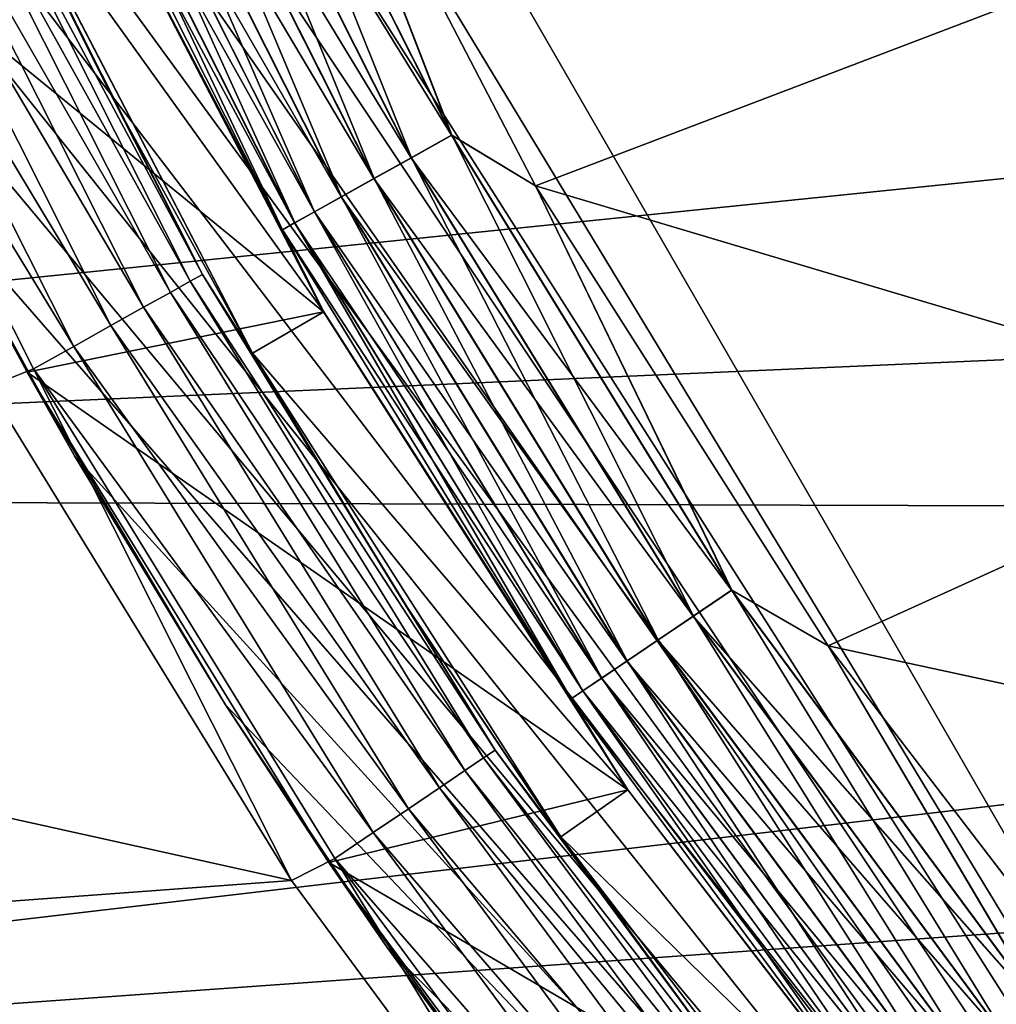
# Model space of a CAD drawing. Header units: metres. Extents: x -17 to 65, y -30 to 30.
# Tile 20 of 256: x -7.2 to -6, y -4.8 to -3.6. Entities that reach past the tile are written whole.
import ezdxf

# ---------------------------------------------------------------- set-up
doc = ezdxf.new("R2010")
doc.units = ezdxf.units.M
doc.layers.add('solid_508461', color=7, linetype='CONTINUOUS')

msp = doc.modelspace()

# ---------------------------------------------------------------- linework, layer by layer
at = {"layer": 'solid_508461'}
for points in [[(-5.022713, -4.384698, -44.5), (-4.776725, -6.72647, -44.5), (-8.213656, -0.77353, -44.5)], [(-8.213656, -0.77353, -38.5), (-8.213656, -0.77353, -44.5), (-4.776725, -6.72647, -44.5)], [(-5.395733, -3.916543, -44.5), (-5.022713, -4.384698, -44.5), (-8.213656, -0.77353, -44.5)], [(-5.725259, -3.416818, -44.5), (-5.395733, -3.916543, -44.5), (-8.213656, -0.77353, -44.5)], [(-8.213656, -0.77353, -38.5), (-4.776725, -6.72647, -44.5), (-4.776725, -6.72647, -38.5)], [(-8.172846, -1.125654, -38.5), (-8.213656, -0.77353, -38.5), (-4.776725, -6.72647, -38.5)], [(-8.172846, -1.125654, -38.5), (-4.776725, -6.72647, -38.5), (-8.116938, -1.475718, -38.5)], [(-8.116938, -1.475718, -38.5), (-4.776725, -6.72647, -38.5), (-8.046058, -1.823041, -38.5)], [(-8.046058, -1.823041, -38.5), (-4.776725, -6.72647, -38.5), (-7.960353, -2.166858, -38.5)], [(-7.960353, -2.166858, -38.5), (-4.776725, -6.72647, -38.5), (-7.859879, -2.506941, -38.5)], [(-7.859879, -2.506941, -38.5), (-4.776725, -6.72647, -38.5), (-7.744938, -2.842256, -38.5)], [(-7.744938, -2.842256, -38.5), (-4.776725, -6.72647, -38.5), (-7.615725, -3.172258, -38.5)], [(-6.978668, -3.154557, -23.694235), (-6.686002, -3.735025, -23.694235), (-7.03, -3.17776, -23.677141)], [(-6.978352, -3.154414, -26.005695), (-7.029702, -3.177626, -26.022724), (-6.734896, -3.762339, -26.022724)], [(-6.978668, -3.154557, -23.694235), (-6.889655, -3.208215, -23.700001), (-6.686002, -3.735025, -23.694235)], [(-6.685699, -3.734856, -26.005695), (-6.889654, -3.208216, -26), (-6.978352, -3.154414, -26.005695)], [(-6.685699, -3.734856, -26.005695), (-6.978352, -3.154414, -26.005695), (-6.734896, -3.762339, -26.022724)], [(-7.615725, -3.172258, -38.5), (-4.776725, -6.72647, -38.5), (-7.472429, -3.496471, -38.5)], [(-7.03, -3.17776, -23.677141), (-6.735181, -3.762498, -23.677141), (-7.077301, -3.199142, -23.649376)], [(-7.029702, -3.177626, -26.022724), (-7.077034, -3.199021, -26.050428), (-6.780242, -3.787671, -26.050428)], [(-6.686002, -3.735025, -23.694235), (-6.735181, -3.762498, -23.677141), (-7.03, -3.17776, -23.677141)], [(-6.734896, -3.762339, -26.022724), (-7.029702, -3.177626, -26.022724), (-6.780242, -3.787671, -26.050428)], [(-7.077301, -3.199142, -23.649376), (-6.780499, -3.787814, -23.649376), (-7.118751, -3.217878, -23.612007)], [(-7.077034, -3.199021, -26.050428), (-7.118524, -3.217775, -26.087744), (-6.819993, -3.809876, -26.087744)], [(-6.735181, -3.762498, -23.677141), (-6.780499, -3.787814, -23.649376), (-7.077301, -3.199142, -23.649376)], [(-6.780242, -3.787671, -26.050428), (-7.077034, -3.199021, -26.050428), (-6.819993, -3.809876, -26.087744)], [(-5.967994, -3.561675, -23.700001), (-6.583721, -3.796659, -23.700001), (-6.889655, -3.208215, -23.700001)], [(-6.686002, -3.735025, -23.694235), (-6.889655, -3.208215, -23.700001), (-6.583721, -3.796659, -23.700001)], [(-5.967994, -3.561675, -26), (-6.889654, -3.208216, -26), (-6.58372, -3.796659, -26)], [(-6.685699, -3.734856, -26.005695), (-6.58372, -3.796659, -26), (-6.889654, -3.208216, -26)], [(-7.118751, -3.217878, -23.612007), (-6.82021, -3.809998, -23.612007), (-7.152753, -3.233248, -23.566475)], [(-7.118524, -3.217775, -26.087744), (-7.152575, -3.233168, -26.13323), (-6.852615, -3.828101, -26.13323)], [(-6.780499, -3.787814, -23.649376), (-6.82021, -3.809998, -23.612007), (-7.118751, -3.217878, -23.612007)], [(-6.819993, -3.809876, -26.087744), (-7.118524, -3.217775, -26.087744), (-6.852615, -3.828101, -26.13323)], [(-7.152753, -3.233248, -23.566475), (-6.852787, -3.828197, -23.566475), (-7.177999, -3.24466, -23.514532)], [(-7.152575, -3.233168, -26.13323), (-7.177876, -3.244604, -26.185141), (-6.876855, -3.841642, -26.185141)], [(-6.82021, -3.809998, -23.612007), (-6.852787, -3.828197, -23.566475), (-7.152753, -3.233248, -23.566475)], [(-6.852615, -3.828101, -26.13323), (-7.152575, -3.233168, -26.13323), (-6.876855, -3.841642, -26.185141)], [(-7.177999, -3.24466, -23.514532), (-6.876974, -3.841708, -23.514532), (-7.193515, -3.251674, -23.458179)], [(-7.177876, -3.244604, -26.185141), (-7.193452, -3.251646, -26.241472), (-6.891779, -3.849979, -26.241472)], [(-6.852787, -3.828197, -23.566475), (-6.876974, -3.841708, -23.514532), (-7.177999, -3.24466, -23.514532)], [(-6.876855, -3.841642, -26.185141), (-7.177876, -3.244604, -26.185141), (-6.891779, -3.849979, -26.241472)], [(-7.193515, -3.251674, -23.458179), (-6.891839, -3.850012, -23.458179), (-7.159832, -3.338684, -23.4)], [(-6.876974, -3.841708, -23.514532), (-6.891839, -3.850012, -23.458179), (-7.193515, -3.251674, -23.458179)], [(-6.891779, -3.849979, -26.241472), (-7.193452, -3.251646, -26.241472), (-7.159832, -3.338684, -26.299999)], [(-7.33578, -3.315981, -26.866476), (-7.310534, -3.30457, -26.814533), (-7.003951, -3.912642, -26.814533)], [(-7.310534, -3.30457, -26.814533), (-7.295018, -3.297556, -26.758181), (-6.989085, -3.904337, -26.758181)], [(-7.003951, -3.912642, -26.814533), (-7.310534, -3.30457, -26.814533), (-6.989085, -3.904337, -26.758181)], [(-7.295018, -3.297556, -26.758181), (-7.250463, -3.380946, -26.700001), (-7.096087, -3.693989, -26.700001)], [(-6.989085, -3.904337, -26.758181), (-7.295018, -3.297556, -26.758181), (-7.096087, -3.693989, -26.700001)], [(-7.369782, -3.331352, -26.912006), (-7.33578, -3.315981, -26.866476), (-7.028138, -3.926153, -26.866476)], [(-7.028138, -3.926153, -26.866476), (-7.33578, -3.315981, -26.866476), (-7.003951, -3.912642, -26.814533)], [(-7.517609, -3.398247, -29.5), (-6.841623, -3.949961, -29.5), (-7.159811, -3.338727, -29.5)], [(-7.411232, -3.350088, -26.949375), (-7.369782, -3.331352, -26.912006), (-7.060714, -3.944351, -26.912006)], [(-7.060714, -3.944351, -26.912006), (-7.369782, -3.331352, -26.912006), (-7.028138, -3.926153, -26.866476)], [(-7.159837, -3.338668, -22.5), (-6.841588, -3.950022, -22.5), (-7.250535, -3.3808, -22.5)], [(-6.841601, -3.95, -23.4), (-6.841588, -3.950022, -22.5), (-7.159837, -3.338668, -22.5)], [(-6.841601, -3.95, -23.4), (-7.159837, -3.338668, -22.5), (-7.159832, -3.338684, -23.4)], [(-7.159832, -3.338684, -26.299999), (-7.159811, -3.338727, -29.5), (-6.841623, -3.949961, -29.5)], [(-6.841601, -3.95, -26.299999), (-7.159832, -3.338684, -26.299999), (-6.841623, -3.949961, -29.5)], [(-6.891779, -3.849979, -26.241472), (-7.159832, -3.338684, -26.299999), (-6.841601, -3.95, -26.299999)], [(-6.891839, -3.850012, -23.458179), (-6.841601, -3.95, -23.4), (-7.159832, -3.338684, -23.4)], [(-7.458533, -3.371469, -26.97714), (-7.411232, -3.350088, -26.949375), (-7.100425, -3.966536, -26.949375)], [(-7.100425, -3.966536, -26.949375), (-7.411232, -3.350088, -26.949375), (-7.060714, -3.944351, -26.912006)], [(-10.101847, -3.372689, 8.5), (-9.797838, -4.17432, 8.5), (-3.727352, -3.553786, 8.5)], [(-7.509865, -3.394673, -26.994236), (-7.458533, -3.371469, -26.97714), (-7.145743, -3.991852, -26.97714)], [(-7.145743, -3.991852, -26.97714), (-7.458533, -3.371469, -26.97714), (-7.100425, -3.966536, -26.949375)], [(-7.250463, -3.380946, -26.700001), (-7.250535, -3.3808, -22.5), (-6.928226, -3.999955, -22.5)], [(-6.841588, -3.950022, -22.5), (-6.928226, -3.999955, -22.5), (-7.250535, -3.3808, -22.5)], [(-7.096087, -3.693989, -26.700001), (-7.250463, -3.380946, -26.700001), (-6.928226, -3.999955, -22.5)], [(-7.517609, -3.398247, -29.5), (-7.20237, -4.023468, -29.5), (-6.841623, -3.949961, -29.5)], [(-7.31526, -3.814369, -38.5), (-7.20237, -4.023468, -29.5), (-7.517609, -3.398247, -29.5)], [(-7.194922, -4.019325, -26.994236), (-7.249757, -4.041166, -27), (-7.509865, -3.394673, -26.994236)], [(-7.194922, -4.019325, -26.994236), (-7.509865, -3.394673, -26.994236), (-7.145743, -3.991852, -26.97714)], [(-7.472429, -3.496471, -38.5), (-4.776725, -6.72647, -38.5), (-7.31526, -3.814369, -38.5)], [(-9.797838, -4.17432, 8.5), (-3.372481, -3.892155, 8.5), (-3.727352, -3.553786, 8.5)], [(-5.967994, -3.561675, -23.700001), (-5.624497, -4.082587, -23.700001), (-6.583721, -3.796659, -23.700001)], [(-5.624497, -4.082587, -26), (-5.967994, -3.561675, -26), (-6.58372, -3.796659, -26)], [(-6.928203, -4, -26.700001), (-7.096087, -3.693989, -26.700001), (-6.928226, -3.999955, -22.5)], [(-6.989085, -3.904337, -26.758181), (-7.096087, -3.693989, -26.700001), (-6.928203, -4, -26.700001)], [(-6.686002, -3.735025, -23.694235), (-6.345164, -4.288582, -23.694235), (-6.735181, -3.762498, -23.677141)], [(-6.685699, -3.734856, -26.005695), (-6.734896, -3.762339, -26.022724), (-6.391565, -4.319944, -26.022724)], [(-6.686002, -3.735025, -23.694235), (-6.583721, -3.796659, -23.700001), (-6.345164, -4.288582, -23.694235)], [(-6.344876, -4.288388, -26.005695), (-6.58372, -3.796659, -26), (-6.685699, -3.734856, -26.005695)], [(-6.344876, -4.288388, -26.005695), (-6.685699, -3.734856, -26.005695), (-6.391565, -4.319944, -26.022724)], [(-6.735181, -3.762498, -23.677141), (-6.391836, -4.320127, -23.677141), (-6.780499, -3.787814, -23.649376)], [(-6.734896, -3.762339, -26.022724), (-6.780242, -3.787671, -26.050428), (-6.434599, -4.34903, -26.050428)], [(-6.345164, -4.288582, -23.694235), (-6.391836, -4.320127, -23.677141), (-6.735181, -3.762498, -23.677141)], [(-6.391565, -4.319944, -26.022724), (-6.734896, -3.762339, -26.022724), (-6.434599, -4.34903, -26.050428)], [(-6.780499, -3.787814, -23.649376), (-6.434843, -4.349195, -23.649376), (-6.82021, -3.809998, -23.612007)], [(-6.780242, -3.787671, -26.050428), (-6.819993, -3.809876, -26.087744), (-6.472323, -4.374527, -26.087744)], [(-6.391836, -4.320127, -23.677141), (-6.434843, -4.349195, -23.649376), (-6.780499, -3.787814, -23.649376)], [(-6.434599, -4.34903, -26.050428), (-6.780242, -3.787671, -26.050428), (-6.472323, -4.374527, -26.087744)], [(-5.624497, -4.082587, -23.700001), (-6.227552, -4.356326, -23.700001), (-6.583721, -3.796659, -23.700001)], [(-6.345164, -4.288582, -23.694235), (-6.583721, -3.796659, -23.700001), (-6.227552, -4.356326, -23.700001)], [(-5.624497, -4.082587, -26), (-6.58372, -3.796659, -26), (-6.227551, -4.356326, -26)], [(-6.344876, -4.288388, -26.005695), (-6.227551, -4.356326, -26), (-6.58372, -3.796659, -26)], [(-7.31526, -3.814369, -38.5), (-4.776725, -6.72647, -38.5), (-7.144711, -4.125, -38.5)], [(-7.31526, -3.814369, -38.5), (-7.144711, -4.125, -38.5), (-7.20237, -4.023468, -29.5)], [(-6.82021, -3.809998, -23.612007), (-6.47253, -4.374667, -23.612007), (-6.852787, -3.828197, -23.566475)], [(-6.819993, -3.809876, -26.087744), (-6.852615, -3.828101, -26.13323), (-6.503284, -4.395452, -26.13323)], [(-6.434843, -4.349195, -23.649376), (-6.47253, -4.374667, -23.612007), (-6.82021, -3.809998, -23.612007)], [(-6.472323, -4.374527, -26.087744), (-6.819993, -3.809876, -26.087744), (-6.503284, -4.395452, -26.13323)], [(-6.852787, -3.828197, -23.566475), (-6.503446, -4.395562, -23.566475), (-6.876974, -3.841708, -23.514532)], [(-6.852615, -3.828101, -26.13323), (-6.876855, -3.841642, -26.185141), (-6.526288, -4.411001, -26.185141)], [(-6.47253, -4.374667, -23.612007), (-6.503446, -4.395562, -23.566475), (-6.852787, -3.828197, -23.566475)], [(-6.503284, -4.395452, -26.13323), (-6.852615, -3.828101, -26.13323), (-6.526288, -4.411001, -26.185141)], [(-6.876974, -3.841708, -23.514532), (-6.5264, -4.411076, -23.514532), (-6.891839, -3.850012, -23.458179)], [(-6.876855, -3.841642, -26.185141), (-6.891779, -3.849979, -26.241472), (-6.540451, -4.420573, -26.241472)], [(-6.503446, -4.395562, -23.566475), (-6.5264, -4.411076, -23.514532), (-6.876974, -3.841708, -23.514532)], [(-6.526288, -4.411001, -26.185141), (-6.876855, -3.841642, -26.185141), (-6.540451, -4.420573, -26.241472)], [(-6.891839, -3.850012, -23.458179), (-6.540507, -4.420611, -23.458179), (-6.841601, -3.95, -23.4)], [(-6.5264, -4.411076, -23.514532), (-6.540507, -4.420611, -23.458179), (-6.891839, -3.850012, -23.458179)], [(-6.540451, -4.420573, -26.241472), (-6.891779, -3.849979, -26.241472), (-6.841601, -3.95, -26.299999)], [(-9.797838, -4.17432, 8.5), (-2.987211, -4.195131, 8.5), (-3.372481, -3.892155, 8.5)], [(-7.003951, -3.912642, -26.814533), (-6.989085, -3.904337, -26.758181), (-6.632796, -4.482988, -26.758181)], [(-6.989085, -3.904337, -26.758181), (-6.928203, -4, -26.700001), (-6.747131, -4.298397, -26.700001)], [(-6.632796, -4.482988, -26.758181), (-6.989085, -3.904337, -26.758181), (-6.747131, -4.298397, -26.700001)], [(-7.028138, -3.926153, -26.866476), (-7.003951, -3.912642, -26.814533), (-6.646904, -4.492523, -26.814533)], [(-6.646904, -4.492523, -26.814533), (-7.003951, -3.912642, -26.814533), (-6.632796, -4.482988, -26.758181)], [(-7.060714, -3.944351, -26.912006), (-7.028138, -3.926153, -26.866476), (-6.669858, -4.508037, -26.866476)], [(-6.669858, -4.508037, -26.866476), (-7.028138, -3.926153, -26.866476), (-6.646904, -4.492523, -26.814533)], [(-7.20237, -4.023468, -29.5), (-6.471276, -4.531293, -29.5), (-6.841623, -3.949961, -29.5)], [(-7.100425, -3.966536, -26.949375), (-7.060714, -3.944351, -26.912006), (-6.700773, -4.528932, -26.912006)], [(-6.700773, -4.528932, -26.912006), (-7.060714, -3.944351, -26.912006), (-6.669858, -4.508037, -26.866476)], [(-6.841588, -3.950022, -22.5), (-6.471313, -4.531234, -22.5), (-6.928226, -3.999955, -22.5)], [(-6.841601, -3.95, -26.299999), (-6.841623, -3.949961, -29.5), (-6.471276, -4.531293, -29.5)], [(-6.471301, -4.531254, -23.4), (-6.841588, -3.950022, -22.5), (-6.841601, -3.95, -23.4)], [(-6.471301, -4.531254, -26.299999), (-6.841601, -3.95, -26.299999), (-6.471276, -4.531293, -29.5)], [(-6.540451, -4.420573, -26.241472), (-6.841601, -3.95, -26.299999), (-6.471301, -4.531254, -26.299999)], [(-6.540507, -4.420611, -23.458179), (-6.471301, -4.531254, -23.4), (-6.841601, -3.95, -23.4)], [(-6.471301, -4.531254, -23.4), (-6.471313, -4.531234, -22.5), (-6.841588, -3.950022, -22.5)], [(-7.145743, -3.991852, -26.97714), (-7.100425, -3.966536, -26.949375), (-6.738461, -4.554404, -26.949375)], [(-6.738461, -4.554404, -26.949375), (-7.100425, -3.966536, -26.949375), (-6.700773, -4.528932, -26.912006)], [(-7.194922, -4.019325, -26.994236), (-7.145743, -3.991852, -26.97714), (-6.781468, -4.583472, -26.97714)], [(-6.781468, -4.583472, -26.97714), (-7.145743, -3.991852, -26.97714), (-6.738461, -4.554404, -26.949375)], [(-6.928203, -4, -26.700001), (-6.928226, -3.999955, -22.5), (-6.553173, -4.58868, -22.5)], [(-6.471313, -4.531234, -22.5), (-6.553173, -4.58868, -22.5), (-6.928226, -3.999955, -22.5)], [(-6.747131, -4.298397, -26.700001), (-6.928203, -4, -26.700001), (-6.553173, -4.58868, -22.5)], [(-7.194922, -4.019325, -26.994236), (-6.880823, -4.641576, -27), (-7.249757, -4.041166, -27)], [(-7.20237, -4.023468, -29.5), (-6.835188, -4.619817, -29.5), (-6.471276, -4.531293, -29.5)], [(-6.960972, -4.428015, -38.5), (-6.835188, -4.619817, -29.5), (-7.20237, -4.023468, -29.5)], [(-7.144711, -4.125, -38.5), (-6.960972, -4.428015, -38.5), (-7.20237, -4.023468, -29.5)], [(-6.82814, -4.615017, -26.994236), (-6.880823, -4.641576, -27), (-7.194922, -4.019325, -26.994236)], [(-6.82814, -4.615017, -26.994236), (-7.194922, -4.019325, -26.994236), (-6.781468, -4.583472, -26.97714)], [(-7.249757, -4.041166, -27), (-6.880823, -4.641576, -27), (-9.521843, -4.056733, -27)], [(-6.880823, -4.641576, -27), (-9.164519, -4.809785, -27), (-9.521843, -4.056733, -27)], [(-5.624497, -4.082587, -23.700001), (-5.235662, -4.570592, -23.700001), (-6.227552, -4.356326, -23.700001)], [(-5.235662, -4.570592, -26), (-5.624497, -4.082587, -26), (-6.227551, -4.356326, -26)], [(-7.144711, -4.125, -38.5), (-4.776725, -6.72647, -38.5), (-6.960972, -4.428015, -38.5)], [(-9.797838, -4.17432, 8.5), (-9.430158, -4.949199, 8.5), (-2.987211, -4.195131, 8.5)], [(-9.430158, -4.949199, 8.5), (-2.575148, -4.459941, 8.5), (-2.987211, -4.195131, 8.5)], [(-6.553216, -4.588612, -26.700001), (-6.747131, -4.298397, -26.700001), (-6.553173, -4.58868, -22.5)], [(-6.632796, -4.482988, -26.758181), (-6.747131, -4.298397, -26.700001), (-6.553216, -4.588612, -26.700001)], [(-6.345164, -4.288582, -23.694235), (-5.958608, -4.81124, -23.694235), (-6.391836, -4.320127, -23.677141)], [(-6.344876, -4.288388, -26.005695), (-6.391565, -4.319944, -26.022724), (-6.002182, -4.846424, -26.022724)], [(-6.345164, -4.288582, -23.694235), (-6.227552, -4.356326, -23.700001), (-5.958608, -4.81124, -23.694235)], [(-5.958338, -4.811022, -26.005695), (-6.227551, -4.356326, -26), (-6.344876, -4.288388, -26.005695)], [(-5.958338, -4.811022, -26.005695), (-6.344876, -4.288388, -26.005695), (-6.002182, -4.846424, -26.022724)], [(-6.391836, -4.320127, -23.677141), (-6.002437, -4.846629, -23.677141), (-6.434843, -4.349195, -23.649376)], [(-6.391565, -4.319944, -26.022724), (-6.434599, -4.34903, -26.050428), (-6.042595, -4.879055, -26.050428)], [(-5.958608, -4.81124, -23.694235), (-6.002437, -4.846629, -23.677141), (-6.391836, -4.320127, -23.677141)], [(-6.002182, -4.846424, -26.022724), (-6.391565, -4.319944, -26.022724), (-6.042595, -4.879055, -26.050428)], [(-6.434843, -4.349195, -23.649376), (-6.042824, -4.87924, -23.649376), (-6.47253, -4.374667, -23.612007)], [(-6.434599, -4.34903, -26.050428), (-6.472323, -4.374527, -26.087744), (-6.078021, -4.907659, -26.087744)], [(-6.002437, -4.846629, -23.677141), (-6.042824, -4.87924, -23.649376), (-6.434843, -4.349195, -23.649376)], [(-6.042595, -4.879055, -26.050428), (-6.434599, -4.34903, -26.050428), (-6.078021, -4.907659, -26.087744)], [(-5.235662, -4.570592, -23.700001), (-5.823918, -4.882823, -23.700001), (-6.227552, -4.356326, -23.700001)], [(-5.958608, -4.81124, -23.694235), (-6.227552, -4.356326, -23.700001), (-5.823918, -4.882823, -23.700001)], [(-5.235662, -4.570592, -26), (-6.227551, -4.356326, -26), (-5.823917, -4.882824, -26)], [(-5.958338, -4.811022, -26.005695), (-5.823917, -4.882824, -26), (-6.227551, -4.356326, -26)], [(-6.47253, -4.374667, -23.612007), (-6.078215, -4.907816, -23.612007), (-6.503446, -4.395562, -23.566475)], [(-6.472323, -4.374527, -26.087744), (-6.503284, -4.395452, -26.13323), (-6.107095, -4.931135, -26.13323)], [(-6.042824, -4.87924, -23.649376), (-6.078215, -4.907816, -23.612007), (-6.47253, -4.374667, -23.612007)], [(-6.078021, -4.907659, -26.087744), (-6.472323, -4.374527, -26.087744), (-6.107095, -4.931135, -26.13323)], [(-6.503446, -4.395562, -23.566475), (-6.107247, -4.931258, -23.566475), (-6.5264, -4.411076, -23.514532)], [(-6.503284, -4.395452, -26.13323), (-6.526288, -4.411001, -26.185141), (-6.128697, -4.948578, -26.185141)], [(-6.078215, -4.907816, -23.612007), (-6.107247, -4.931258, -23.566475), (-6.503446, -4.395562, -23.566475)], [(-6.107095, -4.931135, -26.13323), (-6.503284, -4.395452, -26.13323), (-6.128697, -4.948578, -26.185141)], [(-6.5264, -4.411076, -23.514532), (-6.128803, -4.948663, -23.514532), (-6.540507, -4.420611, -23.458179)], [(-6.526288, -4.411001, -26.185141), (-6.540451, -4.420573, -26.241472), (-6.141997, -4.959317, -26.241472)], [(-6.107247, -4.931258, -23.566475), (-6.128803, -4.948663, -23.514532), (-6.5264, -4.411076, -23.514532)], [(-6.128697, -4.948578, -26.185141), (-6.526288, -4.411001, -26.185141), (-6.141997, -4.959317, -26.241472)], [(-6.960972, -4.428015, -38.5), (-4.776725, -6.72647, -38.5), (-6.764248, -4.723076, -38.5)], [(-6.960972, -4.428015, -38.5), (-6.764248, -4.723076, -38.5), (-6.835188, -4.619817, -29.5)], [(-6.540507, -4.420611, -23.458179), (-6.142051, -4.95936, -23.458179), (-6.471301, -4.531254, -23.4)], [(-6.128803, -4.948663, -23.514532), (-6.142051, -4.95936, -23.458179), (-6.540507, -4.420611, -23.458179)], [(-6.141997, -4.959317, -26.241472), (-6.540451, -4.420573, -26.241472), (-6.471301, -4.531254, -26.299999)], [(-9.430158, -4.949199, 8.5), (-2.139138, -4.684719, 8.5), (-2.575148, -4.459941, 8.5)], [(-6.646904, -4.492523, -26.814533), (-6.632796, -4.482988, -26.758181), (-6.228717, -5.029338, -26.758181)], [(-6.632796, -4.482988, -26.758181), (-6.553216, -4.588612, -26.700001), (-6.346827, -4.870091, -26.700001)], [(-6.228717, -5.029338, -26.758181), (-6.632796, -4.482988, -26.758181), (-6.346827, -4.870091, -26.700001)], [(-6.669858, -4.508037, -26.866476), (-6.646904, -4.492523, -26.814533), (-6.241966, -5.040035, -26.814533)], [(-6.241966, -5.040035, -26.814533), (-6.646904, -4.492523, -26.814533), (-6.228717, -5.029338, -26.758181)], [(-6.700773, -4.528932, -26.912006), (-6.669858, -4.508037, -26.866476), (-6.263521, -5.05744, -26.866476)], [(-6.263521, -5.05744, -26.866476), (-6.669858, -4.508037, -26.866476), (-6.241966, -5.040035, -26.814533)], [(-6.835188, -4.619817, -29.5), (-6.051742, -5.07803, -29.5), (-6.471276, -4.531293, -29.5)], [(-6.738461, -4.554404, -26.949375), (-6.700773, -4.528932, -26.912006), (-6.292553, -5.080882, -26.912006)], [(-6.292553, -5.080882, -26.912006), (-6.700773, -4.528932, -26.912006), (-6.263521, -5.05744, -26.866476)], [(-6.471313, -4.531234, -22.5), (-6.051733, -5.078042, -22.5), (-6.553173, -4.58868, -22.5)], [(-6.051751, -5.078022, -23.4), (-6.051733, -5.078042, -22.5), (-6.471313, -4.531234, -22.5)], [(-6.051751, -5.078022, -23.4), (-6.471313, -4.531234, -22.5), (-6.471301, -4.531254, -23.4)], [(-6.471301, -4.531254, -26.299999), (-6.471276, -4.531293, -29.5), (-6.051742, -5.07803, -29.5)], [(-6.051751, -5.078022, -26.299999), (-6.471301, -4.531254, -26.299999), (-6.051742, -5.07803, -29.5)], [(-6.141997, -4.959317, -26.241472), (-6.471301, -4.531254, -26.299999), (-6.051751, -5.078022, -26.299999)], [(-6.142051, -4.95936, -23.458179), (-6.051751, -5.078022, -23.4), (-6.471301, -4.531254, -23.4)], [(-6.781468, -4.583472, -26.97714), (-6.738461, -4.554404, -26.949375), (-6.327944, -5.109458, -26.949375)], [(-6.327944, -5.109458, -26.949375), (-6.738461, -4.554404, -26.949375), (-6.292553, -5.080882, -26.912006)], [(-6.82814, -4.615017, -26.994236), (-6.781468, -4.583472, -26.97714), (-6.368332, -5.142069, -26.97714)], [(-6.368332, -5.142069, -26.97714), (-6.781468, -4.583472, -26.97714), (-6.327944, -5.109458, -26.949375)], [(-6.346827, -4.870091, -26.700001), (-6.553216, -4.588612, -26.700001), (-6.553173, -4.58868, -22.5)], [(-6.346827, -4.870091, -26.700001), (-6.553173, -4.58868, -22.5), (-6.128472, -5.142163, -22.5)], [(-6.051733, -5.078042, -22.5), (-6.128472, -5.142163, -22.5), (-6.553173, -4.58868, -22.5)], [(-6.82814, -4.615017, -26.994236), (-6.462001, -5.208889, -27), (-6.880823, -4.641576, -27)], [(-6.835188, -4.619817, -29.5), (-6.418787, -5.182816, -29.5), (-6.051742, -5.07803, -29.5)], [(-6.55512, -5.00928, -38.5), (-6.418787, -5.182816, -29.5), (-6.835188, -4.619817, -29.5)], [(-6.764248, -4.723076, -38.5), (-6.55512, -5.00928, -38.5), (-6.835188, -4.619817, -29.5)], [(-6.41216, -5.177458, -26.994236), (-6.462001, -5.208889, -27), (-6.82814, -4.615017, -26.994236)], [(-6.41216, -5.177458, -26.994236), (-6.82814, -4.615017, -26.994236), (-6.368332, -5.142069, -26.97714)], [(-6.880823, -4.641576, -27), (-6.462001, -5.208889, -27), (-9.164519, -4.809785, -27)], [(-9.430158, -4.949199, 8.5), (-1.684569, -4.866694, 8.5), (-2.139138, -4.684719, 8.5)], [(-6.764248, -4.723076, -38.5), (-4.776725, -6.72647, -38.5), (-6.55512, -5.00928, -38.5)]]:
    msp.add_3dface(points, dxfattribs=at)

doc.saveas('drawing.dxf')
